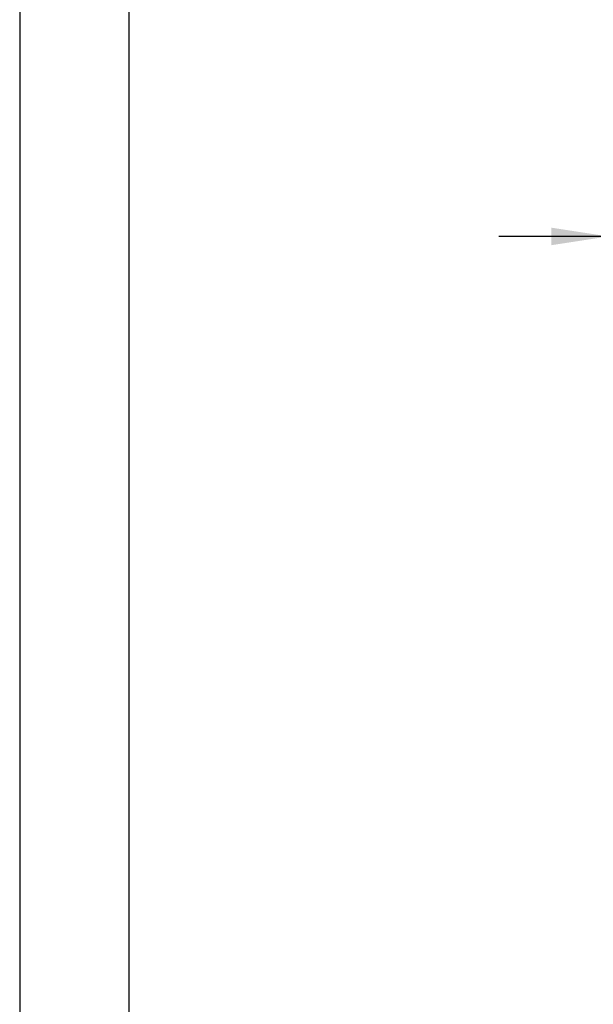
# Model space of a CAD drawing. Header units: inches. Extents: x 0 to 44, y 0 to 34.
# Tile 2 of 20: x 0 to 5.2, y 11.2 to 20.2. Entities that reach past the tile are written whole.
import ezdxf

# ---------------------------------------------------------------- set-up
doc = ezdxf.new("R2010")
doc.units = ezdxf.units.IN
doc.header["$LTSCALE"] = 4
doc.header["$MEASUREMENT"] = 0
doc.layers.add('DIMENSIONS', color=140, linetype='Continuous', lineweight=25)
doc.layers.add('TEXT', color=140, linetype='Continuous', lineweight=25)
doc.styles.add('SLDTEXTSTYLE0', font='TXT', dxfattribs={"width": 0.7})
doc.dimstyles.new('SLDDIMSTYLE9', dxfattribs={"dimtxt": 0.339844, "dimasz": 0.52, "dimexe": 0, "dimexo": 0.0625, "dimgap": 0.084961, "dimtad": 0, "dimtih": 1, "dimtoh": 1, "dimrnd": 1e-09, "dimzin": 12, "dimdsep": 46, "dimtxsty": 'SLDTEXTSTYLE0', "dimsah": 1, "dimcen": 0.09, "dimadec": 0, "dimazin": 3, "dimtfac": 1, "dimtmove": 0, "dimatfit": 0, "dimfxl": 0, "dimfrac": 2, "dimtolj": 1, "dimtzin": 12, "dimarcsym": 0})

# ---------------------------------------------------------------- blocks, each defined once
blk = doc.blocks.new('_D_22')
at = {"layer": 'DIMENSIONS'}
for p, q in [((5.3856, 15.1563), (5.3856, 18.7408)), ((7.4328, 17.3037), (7.4328, 18.7408)), ((5.3856, 18.2408), (4.3856, 18.2408)), ((5.9043, 18.2408), (5.7902, 18.2408)), ((5.7902, 18.2408), (5.7902, 17.7007)), ((6.9142, 18.2408), (7.0283, 18.2408)), ((7.0283, 18.2408), (7.0283, 17.7007)), ((7.4328, 18.2408), (8.4328, 18.2408)), ((5.7902, 17.7007), (5.9043, 17.7007)), ((7.0283, 17.7007), (6.9142, 17.7007))]:
    blk.add_line(p, q, dxfattribs=at)
for points in [[(5.3856, 18.2408), (4.8656, 18.3208), (4.8656, 18.1608)], [(7.4328, 18.2408), (7.9528, 18.1608), (7.9528, 18.3208)]]:
    blk.add_solid(points, dxfattribs=at)
at = {"layer": 'DIMENSIONS', "char_height": 0.33333, "attachment_point": 1, "style": 'SLDTEXTSTYLE0'}
for s, insert in [('2.05', (5.9043, 18.7466)), ('52.0', (5.9043, 18.1304))]:
    blk.add_mtext(s, dxfattribs=dict(at, insert=insert))

msp = doc.modelspace()

# ---------------------------------------------------------------- linework, layer by layer
at = {"color": 7, "linetype": 'Continuous'}
msp.add_line((0.000389, 34.000421), (0.000389, 0.000421), dxfattribs=at)
at = {"layer": 'TEXT'}
msp.add_line((1, 33), (1, 1), dxfattribs=at)

# ---------------------------------------------------------------- dimensions: what is measured, and where the dimension line sits
at = {"layer": 'DIMENSIONS'}
dim = msp.add_linear_dim(base=(5.385592, 18.240827), p1=(7.432836, 17.103697), p2=(5.385592, 14.956272), dimstyle='SLDDIMSTYLE9', dxfattribs=at)
dim.commit()
dim.dimension.update_dxf_attribs({"geometry": '_D_22', "text_midpoint": (6.409214, 18.240827), "dimtype": 160})

doc.saveas('drawing.dxf')
